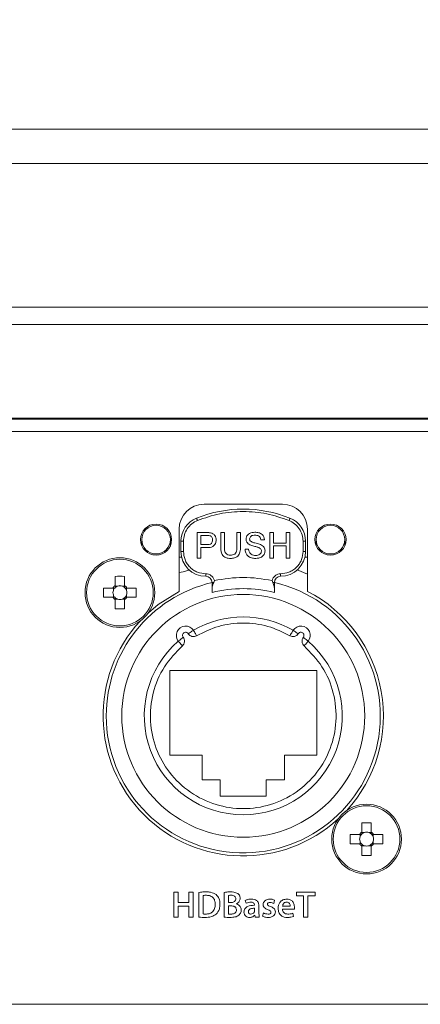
# Model space of a CAD drawing. Header units: millimetres. Extents: x 0 to 1118, y 0 to 864.
# Tile 86 of 256: x 135.51 to 143.55, y 431.62 to 451.39. Entities that reach past the tile are written whole.
import ezdxf

# ---------------------------------------------------------------- set-up
doc = ezdxf.new("R2010")
doc.units = ezdxf.units.MM
doc.styles.add('SLDTEXTSTYLE0', font='TXT', dxfattribs={"width": 0.605})
doc.dimstyles.new('SLDDIMSTYLE3', dxfattribs={"dimtxt": 3.175, "dimasz": 3.302, "dimexe": 0, "dimexo": 0.0625, "dimgap": 0.79375, "dimtad": 0, "dimtih": 1, "dimtoh": 1, "dimdec": 1, "dimlfac": 4, "dimrnd": 1e-09, "dimzin": 12, "dimdsep": 46, "dimtxsty": 'SLDTEXTSTYLE0', "dimsah": 1, "dimcen": 0.09, "dimadec": 0, "dimazin": 3, "dimtfac": 1, "dimtofl": 0, "dimtmove": 0, "dimatfit": 3, "dimfxl": 1, "dimfrac": 2, "dimtolj": 1, "dimtzin": 12, "dimarcsym": 0})

# ---------------------------------------------------------------- blocks, each defined once
blk = doc.blocks.new('_D_14')
at = {"color": 7, "linetype": 'Continuous', "lineweight": 0}
for p, q in [((90.203, 440.758), (90.203, 477.002)), ((294.996, 440.758), (294.996, 477.002)), ((90.203, 475.402), (187.143, 475.402)), ((294.996, 475.402), (198.057, 475.402))]:
    blk.add_line(p, q, dxfattribs=at)
for points in [[(90.203, 475.402), (93.505, 474.894), (93.505, 475.91)], [(294.996, 475.402), (291.694, 475.91), (291.694, 474.894)]]:
    blk.add_solid(points, dxfattribs=at)
at = {"color": 7, "linetype": 'Continuous', "lineweight": 0, "insert": (187.143, 477.058), "char_height": 3.175, "attachment_point": 1, "style": 'SLDTEXTSTYLE0'}
blk.add_mtext('819.2', dxfattribs=at)

msp = doc.modelspace()

# ---------------------------------------------------------------- linework, layer by layer
at = {"color": 9, "linetype": 'Continuous', "lineweight": 0}
for p, q in [((124.1222, 449.1958), (197.3722, 449.1958)), ((124.1222, 448.503), (197.3722, 448.503)), ((124.1222, 445.6185), (197.3722, 445.6185)), ((124.1222, 445.2721), (197.3722, 445.2721)), ((124.6222, 443.3711), (196.8722, 443.3711)), ((138.7472, 440.9201), (138.7972, 440.9201)), ((138.7972, 440.9201), (138.7972, 440.716)), ((141.1972, 440.716), (141.1972, 440.9201)), ((141.1972, 440.9201), (141.2472, 440.9201)), ((138.7972, 440.716), (138.7472, 440.716)), ((141.2472, 440.716), (141.1972, 440.716)), ((139.2472, 440.266), (139.2472, 440.216)), ((140.7472, 440.216), (140.7472, 440.266)), ((139.4046, 440.091), (139.3722, 440.091)), ((140.6222, 440.091), (140.5898, 440.091)), ((138.6048, 433.8716), (138.6048, 433.3716)), ((138.6931, 433.8716), (138.6048, 433.8716)), ((138.6931, 433.6657), (138.6931, 433.8716)), ((138.995, 433.8716), (138.9067, 433.8716)), ((138.9067, 433.8716), (138.9067, 433.6657)), ((138.995, 433.3716), (138.995, 433.8716)), ((139.1057, 433.8685), (139.1057, 433.3709)), ((139.6134, 433.8678), (139.6134, 433.3713)), ((139.7017, 433.6652), (139.7017, 433.807)), ((141.4372, 433.8716), (141.0629, 433.8716)), ((141.0629, 433.8716), (141.0629, 433.797)), ((141.4372, 433.797), (141.4372, 433.8716)), ((138.9067, 433.6657), (138.6931, 433.6657)), ((139.194, 433.4347), (139.194, 433.8053)), ((139.7483, 433.6652), (139.7017, 433.6652)), ((139.856, 433.6378), (139.8559, 433.6393)), ((140.0367, 433.7042), (140.054, 433.649)), ((140.2219, 433.6156), (140.2218, 433.6102)), ((140.6091, 433.6473), (140.6268, 433.7118)), ((141.0629, 433.797), (141.2051, 433.797)), ((141.2051, 433.797), (141.2051, 433.3716)), ((141.2935, 433.3716), (141.2935, 433.797)), ((141.2935, 433.797), (141.4372, 433.797)), ((138.6931, 433.3716), (138.6931, 433.5911)), ((138.6931, 433.5911), (138.9067, 433.5911)), ((138.9067, 433.5911), (138.9067, 433.3716)), ((139.7017, 433.5985), (139.7468, 433.5985)), ((139.7017, 433.4346), (139.7017, 433.5985)), ((140.224, 433.5505), (140.224, 433.5012)), ((140.2278, 433.4143), (140.2299, 433.4145)), ((140.2299, 433.4145), (140.2358, 433.3716)), ((140.3124, 433.4595), (140.3124, 433.5916)), ((140.4042, 433.4566), (140.3864, 433.391)), ((140.9382, 433.5903), (140.7853, 433.5903)), ((140.7853, 433.5293), (141.0223, 433.5294)), ((141.005, 433.3865), (140.9915, 433.4494)), ((138.6048, 433.3716), (138.6931, 433.3716)), ((138.9067, 433.3716), (138.995, 433.3716)), ((140.2358, 433.3716), (140.3175, 433.3716)), ((141.2051, 433.3716), (141.2935, 433.3716))]:
    msp.add_line(p, q, dxfattribs=at)
at = {"color": 7, "linetype": 'Continuous', "lineweight": 15}
for p, q in [((197.3722, 443.3905), (124.1222, 443.3905)), ((197.1222, 443.1211), (124.3722, 443.1211)), ((140.7847, 441.6636), (139.2097, 441.6636)), ((138.7097, 441.1636), (138.7097, 439.9141)), ((141.2847, 439.9141), (141.2847, 441.1636)), ((137.9597, 440.9521), (137.9597, 440.8297)), ((138.5347, 440.8297), (138.5347, 440.9521)), ((139.0717, 441.095), (139.2604, 441.095)), ((139.0717, 440.5814), (139.0717, 441.095)), ((139.2668, 441.0358), (139.1441, 441.0358)), ((139.1441, 441.0358), (139.1441, 440.8514)), ((139.5458, 441.095), (139.6183, 441.095)), ((139.5458, 440.7995), (139.5458, 441.095)), ((139.6183, 441.095), (139.6183, 440.8029)), ((139.8685, 441.095), (139.941, 441.095)), ((139.8685, 440.8029), (139.8685, 441.095)), ((139.941, 441.095), (139.941, 440.7995)), ((140.4217, 440.9502), (140.3493, 440.9502)), ((140.5336, 441.095), (140.6061, 441.095)), ((140.5336, 440.5814), (140.5336, 441.095)), ((140.6061, 441.095), (140.6061, 440.8843)), ((140.8563, 441.095), (140.9288, 441.095)), ((140.8563, 440.8843), (140.8563, 441.095)), ((140.9288, 441.095), (140.9288, 440.5814)), ((141.4597, 440.9521), (141.4597, 440.8297)), ((142.0347, 440.8297), (142.0347, 440.9521)), ((138.7472, 440.716), (138.7472, 440.9201)), ((139.1441, 440.8514), (139.268, 440.8514)), ((139.27, 440.7921), (139.1441, 440.7921)), ((139.1441, 440.7921), (139.1441, 440.5814)), ((140.0331, 440.7592), (140.1056, 440.7592)), ((140.6061, 440.8843), (140.8563, 440.8843)), ((140.8563, 440.825), (140.6061, 440.825)), ((140.6061, 440.825), (140.6061, 440.5814)), ((140.8563, 440.5814), (140.8563, 440.825)), ((141.2472, 440.9201), (141.2472, 440.716)), ((138.7605, 440.6011), (138.7097, 440.6011)), ((139.1441, 440.5814), (139.0717, 440.5814)), ((140.6061, 440.5814), (140.5336, 440.5814)), ((140.9288, 440.5814), (140.8563, 440.5814)), ((141.2847, 440.6011), (141.2338, 440.6011)), ((141.0817, 440.3444), (141.2847, 440.2611)), ((137.4297, 440.2152), (137.4297, 440.0298)), ((137.6147, 440.0298), (137.6147, 440.2152)), ((137.381, 439.9811), (137.1956, 439.9811)), ((137.3903, 439.9811), (137.3903, 439.9326)), ((137.4782, 440.0205), (137.4297, 440.0205)), ((137.6147, 440.0205), (137.5661, 440.0205)), ((137.654, 439.9326), (137.654, 439.9811)), ((137.8487, 439.9811), (137.6634, 439.9811)), ((139.3722, 439.9771), (139.3722, 440.091)), ((139.4172, 440.1325), (139.4046, 440.091)), ((140.5898, 440.091), (140.5772, 440.1325)), ((140.6222, 440.091), (140.6222, 439.9771)), ((137.1956, 439.7961), (137.381, 439.7961)), ((137.3903, 439.8447), (137.3903, 439.7961)), ((137.4297, 439.7568), (137.4782, 439.7568)), ((137.4297, 439.7475), (137.4297, 439.5621)), ((137.5661, 439.7568), (137.6147, 439.7568)), ((137.6147, 439.5621), (137.6147, 439.7475)), ((137.654, 439.7961), (137.654, 439.8447)), ((137.6634, 439.7961), (137.8487, 439.7961)), ((141.4722, 438.3261), (138.5222, 438.3261)), ((138.5222, 438.3261), (138.5222, 436.6261)), ((141.4722, 436.6261), (141.4722, 438.3261)), ((138.5222, 436.6261), (139.1722, 436.6261)), ((139.1722, 436.6261), (139.1722, 436.1261)), ((140.8222, 436.6261), (141.4722, 436.6261)), ((140.8222, 436.1261), (140.8222, 436.6261)), ((139.1722, 436.1261), (139.5347, 436.1261)), ((139.5347, 436.1261), (139.5347, 435.8011)), ((140.4597, 435.8011), (140.4597, 436.1261)), ((140.4597, 436.1261), (140.8222, 436.1261)), ((139.5347, 435.8011), (140.4597, 435.8011)), ((142.3797, 435.2652), (142.3797, 435.0798)), ((142.5647, 435.0798), (142.5647, 435.2652)), ((142.331, 435.0311), (142.1456, 435.0311)), ((142.3403, 435.0311), (142.3403, 434.9826)), ((142.4282, 435.0705), (142.3797, 435.0705)), ((142.5647, 435.0705), (142.5161, 435.0705)), ((142.604, 434.9826), (142.604, 435.0311)), ((142.7988, 435.0311), (142.6134, 435.0311)), ((142.1456, 434.8461), (142.331, 434.8461)), ((142.3403, 434.8947), (142.3403, 434.8461)), ((142.3797, 434.8068), (142.4282, 434.8068)), ((142.3797, 434.7975), (142.3797, 434.6121)), ((142.5161, 434.8068), (142.5647, 434.8068)), ((142.5647, 434.6121), (142.5647, 434.7975)), ((142.604, 434.8461), (142.604, 434.8947)), ((142.6134, 434.8461), (142.7988, 434.8461)), ((124.3722, 431.6211), (197.1222, 431.6211))]:
    msp.add_line(p, q, dxfattribs=at)
at = {"color": 9, "linetype": 'Continuous', "lineweight": 0, "flags": 128}
for points in [[(139.0784, 441.3372), (139.0748, 441.3463), (139.0712, 441.355), (139.068, 441.363), (139.0652, 441.37), (139.0628, 441.3758), (139.0611, 441.38), (139.06, 441.3827), (139.0597, 441.3836)], [(140.9159, 441.3372), (140.9196, 441.3463), (140.9231, 441.355), (140.9263, 441.363), (140.9292, 441.37), (140.9315, 441.3758), (140.9332, 441.38), (140.9343, 441.3827), (140.9347, 441.3836)], [(138.8927, 439.0636), (138.9132, 439.0769), (138.9328, 439.0896), (138.951, 439.1013), (138.9669, 439.1116), (138.9799, 439.1201), (138.9896, 439.1263), (138.9956, 439.1302), (138.9976, 439.1315)], [(140.9338, 439.0235), (140.9461, 439.0446), (140.9579, 439.0648), (140.9688, 439.0835), (140.9783, 439.0999), (140.9861, 439.1133), (140.9919, 439.1233), (140.9955, 439.1294), (140.9967, 439.1315)], [(141.2032, 438.9909), (141.2223, 438.9758), (141.2407, 438.9613), (141.2577, 438.9479), (141.2725, 438.9362), (141.2847, 438.9265), (141.2938, 438.9194), (141.2994, 438.915), (141.3013, 438.9135)], [(138.7751, 438.8191), (138.7591, 438.8375), (138.7437, 438.8552), (138.7295, 438.8715), (138.7171, 438.8858), (138.7069, 438.8976), (138.6993, 438.9063), (138.6946, 438.9117), (138.6931, 438.9135)]]:
    msp.add_lwpolyline(points, dxfattribs=at)
at = {"color": 7, "linetype": 'Continuous', "lineweight": 15, "flags": 128}
for points in [[(138.7097, 440.2909), (138.7902, 440.3078), (138.9227, 440.3481)], [(138.7097, 439.9141), (138.2878, 439.6471), (138.093, 439.4835)], [(138.6931, 438.9135), (138.6949, 438.915), (138.7005, 438.9194), (138.7096, 438.9265), (138.7218, 438.9362), (138.7367, 438.9479), (138.7536, 438.9613), (138.772, 438.9758), (138.7912, 438.9909)], [(138.9976, 439.1315), (138.9988, 439.1294), (139.0024, 439.1233), (139.0082, 439.1133), (139.016, 439.0999), (139.0256, 439.0835), (139.0364, 439.0648), (139.0482, 439.0446), (139.0605, 439.0235)], [(140.9967, 439.1315), (140.9987, 439.1302), (141.0047, 439.1263), (141.0144, 439.1201), (141.0274, 439.1116), (141.0433, 439.1013), (141.0615, 439.0896), (141.0812, 439.0769), (141.1017, 439.0636)], [(141.3013, 438.9135), (141.2997, 438.9117), (141.295, 438.9063), (141.2875, 438.8976), (141.2773, 438.8858), (141.2648, 438.8715), (141.2506, 438.8552), (141.2353, 438.8375), (141.2193, 438.8191)]]:
    msp.add_lwpolyline(points, dxfattribs=at)
at = {"color": 7, "linetype": 'Continuous', "lineweight": 15}
for centre, radius in [((138.2472, 440.9521), 0.3125), ((138.2472, 440.9521), 0.2875), ((141.7472, 440.9521), 0.3125), ((141.7472, 440.9521), 0.2875), ((137.5222, 439.8886), 0.7), ((139.9972, 437.4136), 2.4375), ((142.4722, 434.9386), 0.7)]:
    msp.add_circle(centre, radius, dxfattribs=at)
at = {"color": 9, "linetype": 'Continuous', "lineweight": 0}
for centre in [(137.5222, 439.8886), (142.4722, 434.9386)]:
    msp.add_circle(centre, 0.6686, dxfattribs=at)
at = {"color": 7, "linetype": 'Continuous', "lineweight": 15}
for centre, radius, start, end in [((139.2097, 441.1636), 0.5, 90, 180), ((139.9972, 439.066), 2.5, 67.97569, 112.02431), ((140.7847, 441.1636), 0.5, 0, 90), ((139.2472, 440.9201), 0.5, 112.02431, 180), ((140.7472, 440.9201), 0.5, 0, 67.97569), ((139.2472, 440.716), 0.5, 180, 270), ((140.7472, 440.716), 0.5, 270, 0), ((137.5222, 437.4705), 2.7462, 88.06979, 91.93021), ((139.2472, 440.091), 0.125, 0, 90), ((140.7472, 440.091), 0.125, 90, 180), ((139.9385, 439.8886), 2.7445, 178.06854, 181.93146), ((139.9972, 437.4136), 2.75, 103.1366, 180), ((139.9972, 437.4136), 2.75, 180, 76.8634), ((137.5222, 439.8886), 0.1688, 123.23063, 146.76937), ((137.5222, 439.8886), 0.139, 138.28179, 161.56975), ((137.5222, 439.8886), 0.139, 131.71821, 138.28179), ((137.5222, 439.8886), 0.139, 108.43025, 131.71821), ((137.5222, 439.8886), 0.139, 71.56975, 108.43025), ((137.5222, 439.8886), 0.139, 48.28179, 71.56975), ((137.5222, 439.8886), 0.1688, 33.23063, 56.76937), ((137.5222, 439.8886), 0.139, 41.71821, 48.28179), ((137.5222, 439.8886), 0.139, 18.43025, 41.71821), ((135.1102, 439.8886), 2.7401, 358.06547, 1.93453), ((139.9972, 437.4136), 2.555, 75.84061, 104.15939), ((137.5222, 439.8886), 0.1688, 213.23063, 236.76937), ((137.5222, 439.8886), 0.139, 161.56975, 198.43025), ((137.5222, 439.8886), 0.139, 198.43025, 221.71821), ((137.5222, 439.8886), 0.139, 221.71821, 228.28179), ((137.5222, 439.8886), 0.139, 228.28179, 251.56975), ((137.5222, 439.8886), 0.139, 251.56975, 288.43025), ((137.5222, 439.8886), 0.139, 288.43025, 311.71821), ((137.5222, 439.8886), 0.1688, 303.23063, 326.76937), ((137.5222, 439.8886), 0.139, 311.71821, 318.28179), ((137.5222, 439.8886), 0.139, 318.28179, 341.56975), ((137.5222, 439.8886), 0.139, 341.56975, 18.43025), ((139.9972, 437.4136), 2.8125, 317.38802, 62.7562), ((137.5222, 442.3038), 2.7433, 268.06774, 271.93226), ((139.9972, 437.4136), 1.9875, 59.80727, 120.19273), ((139.9972, 437.4136), 2.8125, 137.38802, 312.61198), ((138.8402, 439.0297), 0.1875, 32.89637, 218.30363), ((141.1541, 439.0297), 0.1875, 321.69637, 147.10363), ((139.9972, 437.4136), 1.9875, 131.00727, 48.99273), ((142.4722, 432.524), 2.7428, 88.06736, 91.93264), ((144.8842, 434.9386), 2.7402, 178.06548, 181.93452), ((142.4722, 434.9386), 0.1688, 123.23063, 146.76937), ((142.4722, 434.9386), 0.139, 138.28179, 161.56975), ((142.4722, 434.9386), 0.139, 131.71821, 138.28179), ((142.4722, 434.9386), 0.139, 108.43025, 131.71821), ((142.4722, 434.9386), 0.139, 71.56975, 108.43025), ((142.4722, 434.9386), 0.139, 48.28179, 71.56975), ((142.4722, 434.9386), 0.1688, 33.23063, 56.76937), ((142.4722, 434.9386), 0.139, 41.71821, 48.28179), ((142.4722, 434.9386), 0.139, 18.43025, 41.71821), ((140.0558, 434.9386), 2.7445, 358.06856, 1.93144), ((142.4722, 434.9386), 0.1688, 213.23063, 236.76937), ((142.4722, 434.9386), 0.139, 161.56975, 198.43025), ((142.4722, 434.9386), 0.139, 198.43025, 221.71821), ((142.4722, 434.9386), 0.139, 221.71821, 228.28179), ((142.4722, 434.9386), 0.139, 228.28179, 251.56975), ((142.4722, 434.9386), 0.139, 251.56975, 288.43025), ((142.4722, 434.9386), 0.139, 288.43025, 311.71821), ((142.4722, 434.9386), 0.1688, 303.23063, 326.76937), ((142.4722, 434.9386), 0.139, 311.71821, 318.28179), ((142.4722, 434.9386), 0.139, 318.28179, 341.56975), ((142.4722, 434.9386), 0.139, 341.56975, 18.43025), ((142.4722, 437.3533), 2.7428, 268.06736, 271.93264)]:
    msp.add_arc(centre, radius, start, end, dxfattribs=at)
at = {"color": 9, "linetype": 'Continuous', "lineweight": 0}
for centre, start, end in [((138.8402, 439.0297), 32.89637, 218.30363), ((141.1541, 439.0297), 321.69637, 147.10363)]:
    msp.add_arc(centre, 0.0625, start, end, dxfattribs=at)
at = {"color": 7, "linetype": 'Continuous', "lineweight": 15}
for centre, major_axis, start_param, end_param in [((137.5222, 439.9059), (0, 0.1229), 5.9137723, 6.6525983), ((137.5049, 439.8886), (0.1229, 0), 2.7721797, 3.5110056), ((137.5222, 439.8714), (0, 0.1229), 2.7721797, 3.5110056), ((137.5394, 439.8886), (0.1229, 0), 5.9137723, 6.6525983), ((142.4722, 434.9559), (0, 0.1229), 5.9137723, 6.6525983), ((142.4549, 434.9386), (0.1229, 0), 2.7721797, 3.5110056), ((142.4722, 434.9214), (0, 0.1229), 2.7721797, 3.5110056), ((142.4894, 434.9386), (0.1229, 0), 5.9137723, 6.6525983)]:
    msp.add_ellipse(centre, major_axis=major_axis, ratio=0.9901159, start_param=start_param, end_param=end_param, dxfattribs=at)
at = {"color": 9, "linetype": 'Continuous', "lineweight": 0}
for points, knots in [([(139.0784, 441.3372), (139.0394, 441.3175), (138.9597, 441.2772), (138.8689, 441.175), (138.8083, 441.0526), (138.8008, 440.9636), (138.7972, 440.9201)], [0, 0, 0, 0, 0.244415, 0.5000012, 0.7555771, 1, 1, 1, 1]), ([(140.9159, 441.3372), (140.7685, 441.3876), (140.471, 441.4895), (139.9972, 441.5294), (139.5234, 441.4895), (139.2258, 441.3876), (139.0784, 441.3372)], [0, 0, 0, 0, 0.24767787, 0.5, 0.75232213, 1, 1, 1, 1]), ([(141.1972, 440.9201), (141.1935, 440.9636), (141.186, 441.0526), (141.1254, 441.175), (141.0346, 441.2772), (140.9549, 441.3175), (140.9159, 441.3372)], [0, 0, 0, 0, 0.2444229, 0.4999988, 0.755585, 1, 1, 1, 1]), ([(138.7972, 440.716), (138.8032, 440.6594), (138.8125, 440.5721), (138.8686, 440.4672), (138.9267, 440.3956), (138.9983, 440.3374), (139.1032, 440.2814), (139.1906, 440.272), (139.2472, 440.266)], [0, 0, 0, 0, 0.2394419, 0.3696255, 0.4999996, 0.6301838, 0.7605592, 1, 1, 1, 1]), ([(140.7472, 440.266), (140.8038, 440.272), (140.8911, 440.2814), (140.996, 440.3374), (141.0676, 440.3955), (141.1257, 440.4671), (141.1818, 440.572), (141.1911, 440.6594), (141.1972, 440.716)], [0, 0, 0, 0, 0.23944069, 0.3696265, 0.50000056, 0.63018273, 0.7605582, 1, 1, 1, 1]), ([(139.4172, 440.1325), (139.411, 440.1504), (139.3982, 440.1873), (139.3572, 440.231), (139.3049, 440.2606), (139.2661, 440.2642), (139.2472, 440.266)], [0, 0, 0, 0, 0.2429443, 0.4999919, 0.7570557, 1, 1, 1, 1]), ([(140.5772, 440.1325), (140.5834, 440.1504), (140.5961, 440.1873), (140.6372, 440.231), (140.6894, 440.2606), (140.7283, 440.2642), (140.7472, 440.266)], [0, 0, 0, 0, 0.2429443, 0.4999919, 0.7570557, 1, 1, 1, 1]), ([(139.0605, 439.0235), (139.2055, 439.0939), (139.5008, 439.2374), (139.9972, 439.2959), (140.4936, 439.2374), (140.7888, 439.0939), (140.9338, 439.0235)], [0, 0, 0, 0, 0.2456113, 0.5, 0.7543887, 1, 1, 1, 1]), ([(138.7751, 438.8191), (138.786, 438.8309), (138.8078, 438.8543), (138.8203, 438.9022), (138.8164, 438.9509), (138.7993, 438.9779), (138.7912, 438.9909)], [0, 0, 0, 0, 0.2506807, 0.5001812, 0.7593729, 1, 1, 1, 1]), ([(138.8927, 439.0636), (138.9028, 439.0511), (138.9229, 439.0262), (138.9685, 439.0071), (139.0173, 439.0042), (139.0465, 439.0172), (139.0605, 439.0235)], [0, 0, 0, 0, 0.25066593, 0.5001924, 0.75938156, 1, 1, 1, 1]), ([(140.9338, 439.0235), (140.9485, 439.0169), (140.9777, 439.0038), (141.027, 439.0074), (141.0719, 439.0269), (141.092, 439.0517), (141.1017, 439.0636)], [0, 0, 0, 0, 0.2506749, 0.5001832, 0.7593685, 1, 1, 1, 1]), ([(141.2032, 438.9909), (141.1946, 438.9774), (141.1775, 438.9503), (141.1741, 438.9009), (141.1871, 438.8538), (141.2088, 438.8304), (141.2193, 438.8191)], [0, 0, 0, 0, 0.250685, 0.5001938, 0.7593918, 1, 1, 1, 1]), ([(141.2193, 438.8191), (141.3475, 438.6866), (141.6103, 438.415), (141.8303, 437.8778), (141.8857, 437.3061), (141.7672, 436.7516), (141.4929, 436.2562), (141.0759, 435.8585), (140.5574, 435.6073), (139.9972, 435.5237), (139.437, 435.6073), (138.9184, 435.8585), (138.5014, 436.2562), (138.2271, 436.7516), (138.1086, 437.3061), (138.1641, 437.8778), (138.3841, 438.415), (138.6468, 438.6866), (138.7751, 438.8191)], [0, 0, 0, 0, 0.0610409, 0.1250001, 0.188959, 0.25, 0.3110409, 0.3749996, 0.4389588, 0.5, 0.5610412, 0.6250004, 0.6889591, 0.75, 0.811041, 0.8749999, 0.9389591, 1, 1, 1, 1]), ([(139.2486, 433.8783), (139.2218, 433.878), (139.1739, 433.8775), (139.1265, 433.8712), (139.1057, 433.8685)], [0, 0, 0, 0, 0.5600491, 1, 1, 1, 1]), ([(139.194, 433.8053), (139.2056, 433.8071), (139.2264, 433.8103), (139.2475, 433.8105), (139.2567, 433.8106)], [0, 0, 0, 0, 0.5598049, 1, 1, 1, 1]), ([(139.4533, 433.8233), (139.4175, 433.8425), (139.3532, 433.8769), (139.2806, 433.8779), (139.2486, 433.8783)], [0, 0, 0, 0, 0.5578859, 1, 1, 1, 1]), ([(139.2567, 433.8106), (139.2838, 433.8087), (139.3378, 433.805), (139.4023, 433.7589), (139.4317, 433.6943), (139.4339, 433.652), (139.435, 433.6308)], [0, 0, 0, 0, 0.2805272, 0.5589477, 0.7790645, 1, 1, 1, 1]), ([(139.5302, 433.6338), (139.5275, 433.6743), (139.5227, 433.7466), (139.4745, 433.7999), (139.4533, 433.8233)], [0, 0, 0, 0, 0.56035509, 1, 1, 1, 1]), ([(139.744, 433.8782), (139.7194, 433.8778), (139.6757, 433.8771), (139.6324, 433.8707), (139.6134, 433.8678)], [0, 0, 0, 0, 0.5600506, 1, 1, 1, 1]), ([(139.7017, 433.807), (139.7113, 433.8083), (139.7285, 433.8107), (139.7459, 433.8108), (139.7535, 433.8108)], [0, 0, 0, 0, 0.559718, 1, 1, 1, 1]), ([(139.8851, 433.8464), (139.8601, 433.8579), (139.8151, 433.8787), (139.7658, 433.8784), (139.744, 433.8782)], [0, 0, 0, 0, 0.5577409, 1, 1, 1, 1]), ([(139.7535, 433.8108), (139.7659, 433.8102), (139.7906, 433.8091), (139.8238, 433.796), (139.8442, 433.7694), (139.8458, 433.7498), (139.8467, 433.7399)], [0, 0, 0, 0, 0.2811766, 0.5608767, 0.7798543, 1, 1, 1, 1]), ([(139.935, 433.7506), (139.9325, 433.7723), (139.928, 433.8111), (139.8982, 433.8356), (139.8851, 433.8464)], [0, 0, 0, 0, 0.5595335, 1, 1, 1, 1]), ([(139.435, 433.6308), (139.4332, 433.6014), (139.4297, 433.5429), (139.3832, 433.4707), (139.3138, 433.4362), (139.2679, 433.4337), (139.2448, 433.4325)], [0, 0, 0, 0, 0.2808338, 0.5591859, 0.7791724, 1, 1, 1, 1]), ([(139.4533, 433.4283), (139.479, 433.4625), (139.5251, 433.524), (139.5286, 433.6001), (139.5302, 433.6338)], [0, 0, 0, 0, 0.5579667, 1, 1, 1, 1]), ([(139.8467, 433.7399), (139.8459, 433.7312), (139.8443, 433.7139), (139.8295, 433.6916), (139.7986, 433.6692), (139.769, 433.6668), (139.7483, 433.6652)], [0, 0, 0, 0, 0.1870093, 0.3737992, 0.5608008, 1, 1, 1, 1]), ([(139.8559, 433.6393), (139.8682, 433.6452), (139.8926, 433.6571), (139.9262, 433.6943), (139.9317, 433.7293), (139.935, 433.7506)], [0, 0, 0, 0, 0.281264, 0.5620501, 1, 1, 1, 1]), ([(139.9556, 433.5136), (139.954, 433.5297), (139.951, 433.5618), (139.9183, 433.612), (139.8796, 433.628), (139.856, 433.6378)], [0, 0, 0, 0, 0.2811208, 0.5612886, 1, 1, 1, 1]), ([(140.2218, 433.6102), (140.1737, 433.6077), (140.1135, 433.6045), (140.0524, 433.5675), (140.0282, 433.541), (140.0139, 433.5078), (140.0122, 433.4842), (140.0113, 433.4723)], [0, 0, 0, 0, 0.4985797, 0.6240488, 0.7493302, 0.8745482, 1, 1, 1, 1]), ([(140.1648, 433.7342), (140.1398, 433.733), (140.0951, 433.7308), (140.0546, 433.7124), (140.0367, 433.7042)], [0, 0, 0, 0, 0.5602052, 1, 1, 1, 1]), ([(140.054, 433.649), (140.071, 433.6568), (140.1014, 433.6707), (140.1347, 433.6725), (140.1494, 433.6734)], [0, 0, 0, 0, 0.5595018, 1, 1, 1, 1]), ([(140.1494, 433.6734), (140.1592, 433.6727), (140.1786, 433.6715), (140.2052, 433.6609), (140.2194, 433.6386), (140.2211, 433.6232), (140.2219, 433.6156)], [0, 0, 0, 0, 0.2813542, 0.56013243, 0.78047562, 1, 1, 1, 1]), ([(140.3124, 433.5916), (140.3107, 433.6135), (140.3075, 433.6572), (140.2702, 433.7104), (140.2162, 433.731), (140.182, 433.7332), (140.1648, 433.7342)], [0, 0, 0, 0, 0.2800234, 0.5585446, 0.7787897, 1, 1, 1, 1]), ([(140.5316, 433.7336), (140.5132, 433.7322), (140.4764, 433.7295), (140.4308, 433.7033), (140.4011, 433.6646), (140.3978, 433.6356), (140.3961, 433.6211)], [0, 0, 0, 0, 0.28073856, 0.56012871, 0.78003226, 1, 1, 1, 1]), ([(140.3961, 433.6211), (140.3983, 433.607), (140.4027, 433.5786), (140.4407, 433.5417), (140.4745, 433.5285), (140.4951, 433.5204)], [0, 0, 0, 0, 0.2784996, 0.5586626, 1, 1, 1, 1]), ([(140.4834, 433.631), (140.4839, 433.6353), (140.4847, 433.6439), (140.4924, 433.6548), (140.5082, 433.6654), (140.5228, 433.6664), (140.5331, 433.6671)], [0, 0, 0, 0, 0.1869418, 0.3737566, 0.5608985, 1, 1, 1, 1]), ([(140.5454, 433.5828), (140.5323, 433.5874), (140.5125, 433.5945), (140.4915, 433.608), (140.4841, 433.6204), (140.4837, 433.6275), (140.4834, 433.631)], [0, 0, 0, 0, 0.50066383, 0.74991477, 0.87500028, 1, 1, 1, 1]), ([(140.6268, 433.7118), (140.6097, 433.7189), (140.5791, 433.7315), (140.5461, 433.733), (140.5316, 433.7336)], [0, 0, 0, 0, 0.5594419, 1, 1, 1, 1]), ([(140.5331, 433.6671), (140.5479, 433.6659), (140.5745, 433.6637), (140.5985, 433.6523), (140.6091, 433.6473)], [0, 0, 0, 0, 0.55958744, 1, 1, 1, 1]), ([(140.8711, 433.7342), (140.8443, 433.7313), (140.7909, 433.7253), (140.7335, 433.673), (140.7028, 433.6111), (140.6996, 433.5694), (140.698, 433.5485)], [0, 0, 0, 0, 0.2800225, 0.5586635, 0.7792591, 1, 1, 1, 1]), ([(140.7853, 433.5903), (140.7877, 433.6019), (140.7926, 433.6252), (140.811, 433.6541), (140.838, 433.6704), (140.8567, 433.6724), (140.8661, 433.6734)], [0, 0, 0, 0, 0.2801354, 0.5602424, 0.7796312, 1, 1, 1, 1]), ([(140.8661, 433.6734), (140.8778, 433.6722), (140.9013, 433.6698), (140.9256, 433.6456), (140.9368, 433.6177), (140.9377, 433.5994), (140.9382, 433.5903)], [0, 0, 0, 0, 0.2806183, 0.5578128, 0.7790652, 1, 1, 1, 1]), ([(141.0253, 433.5661), (141.0229, 433.59), (141.0183, 433.6377), (140.9832, 433.698), (140.9275, 433.7291), (140.8899, 433.7325), (140.8711, 433.7342)], [0, 0, 0, 0, 0.2800323, 0.559713, 0.7792855, 1, 1, 1, 1]), ([(139.2448, 433.4325), (139.2353, 433.4323), (139.2183, 433.4321), (139.2014, 433.4339), (139.194, 433.4347)], [0, 0, 0, 0, 0.5601581, 1, 1, 1, 1]), ([(139.2262, 433.3647), (139.2718, 433.3661), (139.3532, 433.3686), (139.4228, 433.4101), (139.4533, 433.4283)], [0, 0, 0, 0, 0.5610961, 1, 1, 1, 1]), ([(139.75, 433.4325), (139.7409, 433.4325), (139.7248, 433.4325), (139.7088, 433.434), (139.7017, 433.4346)], [0, 0, 0, 0, 0.56009505, 1, 1, 1, 1]), ([(139.7468, 433.5985), (139.7736, 433.5963), (139.8072, 433.5936), (139.8399, 433.571), (139.8564, 433.5498), (139.8588, 433.5298), (139.8604, 433.5165)], [0, 0, 0, 0, 0.4988428, 0.6245367, 0.7501593, 1, 1, 1, 1]), ([(139.8604, 433.5165), (139.8595, 433.5067), (139.8577, 433.4872), (139.8427, 433.4609), (139.8063, 433.4371), (139.7732, 433.4344), (139.75, 433.4325)], [0, 0, 0, 0, 0.187291, 0.3737955, 0.5607615, 1, 1, 1, 1]), ([(139.9081, 433.4106), (139.9234, 433.427), (139.9508, 433.4564), (139.9541, 433.4961), (139.9556, 433.5136)], [0, 0, 0, 0, 0.5588234, 1, 1, 1, 1]), ([(140.0113, 433.4723), (140.0135, 433.4563), (140.0177, 433.4242), (140.047, 433.3877), (140.0845, 433.3686), (140.1097, 433.3665), (140.1224, 433.3654)], [0, 0, 0, 0, 0.2794885, 0.5590847, 0.7792349, 1, 1, 1, 1]), ([(140.0997, 433.4834), (140.1004, 433.49), (140.1018, 433.5032), (140.1115, 433.521), (140.127, 433.5339), (140.1641, 433.5487), (140.1974, 433.5497), (140.224, 433.5505)], [0, 0, 0, 0, 0.12519843, 0.25005208, 0.37503883, 0.50047297, 1, 1, 1, 1]), ([(140.1509, 433.4318), (140.1432, 433.4325), (140.1278, 433.4338), (140.1095, 433.447), (140.1009, 433.4653), (140.1001, 433.4773), (140.0997, 433.4834)], [0, 0, 0, 0, 0.2800588, 0.5588912, 0.7789412, 1, 1, 1, 1]), ([(140.1224, 433.3654), (140.1453, 433.3679), (140.1863, 433.3725), (140.2151, 433.4016), (140.2278, 433.4143)], [0, 0, 0, 0, 0.5595653, 1, 1, 1, 1]), ([(140.2211, 433.4812), (140.2176, 433.4734), (140.2104, 433.4578), (140.1865, 433.437), (140.1644, 433.4338), (140.1509, 433.4318)], [0, 0, 0, 0, 0.2805133, 0.5614479, 1, 1, 1, 1]), ([(140.224, 433.5012), (140.2239, 433.4974), (140.2236, 433.4906), (140.2219, 433.4841), (140.2211, 433.4812)], [0, 0, 0, 0, 0.5595714, 1, 1, 1, 1]), ([(140.3175, 433.3716), (140.3158, 433.3879), (140.3126, 433.4172), (140.3124, 433.4465), (140.3124, 433.4595)], [0, 0, 0, 0, 0.5599306, 1, 1, 1, 1]), ([(140.4966, 433.4318), (140.4786, 433.4336), (140.4463, 433.4367), (140.4171, 433.4505), (140.4042, 433.4566)], [0, 0, 0, 0, 0.5597069, 1, 1, 1, 1]), ([(140.4951, 433.5204), (140.5098, 433.5154), (140.5303, 433.5086), (140.5515, 433.4887), (140.5528, 433.4763), (140.5535, 433.4701)], [0, 0, 0, 0, 0.5612851, 0.7807986, 1, 1, 1, 1]), ([(140.4959, 433.3654), (140.5152, 433.3665), (140.5537, 433.3687), (140.6035, 433.3919), (140.6365, 433.4315), (140.64, 433.462), (140.6417, 433.4772)], [0, 0, 0, 0, 0.2810871, 0.560594, 0.7802538, 1, 1, 1, 1]), ([(140.5535, 433.4701), (140.5533, 433.4669), (140.553, 433.4604), (140.5489, 433.4514), (140.5425, 433.444), (140.5263, 433.4333), (140.5098, 433.4325), (140.4966, 433.4318)], [0, 0, 0, 0, 0.1253711, 0.2508819, 0.3761841, 0.5017372, 1, 1, 1, 1]), ([(140.6417, 433.4772), (140.64, 433.4916), (140.6367, 433.5206), (140.6008, 433.5607), (140.5665, 433.5744), (140.5454, 433.5828)], [0, 0, 0, 0, 0.2797092, 0.5591697, 1, 1, 1, 1]), ([(140.698, 433.5485), (140.7002, 433.521), (140.7047, 433.4662), (140.7515, 433.4012), (140.8159, 433.3692), (140.8589, 433.3662), (140.8804, 433.3647)], [0, 0, 0, 0, 0.2803706, 0.5590728, 0.7791969, 1, 1, 1, 1]), ([(140.8925, 433.4325), (140.8774, 433.4337), (140.8471, 433.4361), (140.8095, 433.459), (140.7894, 433.4937), (140.7867, 433.5174), (140.7853, 433.5293)], [0, 0, 0, 0, 0.2801851, 0.5596219, 0.7793238, 1, 1, 1, 1]), ([(140.9915, 433.4494), (140.9734, 433.4437), (140.9412, 433.4335), (140.9074, 433.4328), (140.8925, 433.4325)], [0, 0, 0, 0, 0.5597181, 1, 1, 1, 1]), ([(141.0223, 433.5294), (141.0232, 433.5362), (141.0249, 433.5484), (141.0252, 433.5607), (141.0253, 433.5661)], [0, 0, 0, 0, 0.5598359, 1, 1, 1, 1]), ([(139.1057, 433.3709), (139.1281, 433.3689), (139.1682, 433.3651), (139.2084, 433.3648), (139.2262, 433.3647)], [0, 0, 0, 0, 0.5598802, 1, 1, 1, 1]), ([(139.6134, 433.3713), (139.6338, 433.3692), (139.6704, 433.3655), (139.7071, 433.3649), (139.7233, 433.3647)], [0, 0, 0, 0, 0.5598984, 1, 1, 1, 1]), ([(139.7233, 433.3647), (139.7453, 433.3652), (139.7816, 433.366), (139.8314, 433.374), (139.8729, 433.386), (139.8964, 433.4024), (139.9081, 433.4106)], [0, 0, 0, 0, 0.3402755, 0.5603918, 0.7804, 1, 1, 1, 1]), ([(140.3864, 433.391), (140.406, 433.3826), (140.4411, 433.3675), (140.4791, 433.366), (140.4959, 433.3654)], [0, 0, 0, 0, 0.5593113, 1, 1, 1, 1]), ([(140.8804, 433.3647), (140.9043, 433.3657), (140.9468, 433.3674), (140.9872, 433.3806), (141.005, 433.3865)], [0, 0, 0, 0, 0.5602261, 1, 1, 1, 1])]:
    msp.add_open_spline(points, degree=3, knots=knots, dxfattribs=at)
at = {"color": 7, "linetype": 'Continuous', "lineweight": 15}
for points, knots in [([(139.2604, 441.095), (139.2747, 441.095), (139.3001, 441.0949), (139.3254, 441.0916), (139.3365, 441.0902)], [0, 0, 0, 0, 0.560152, 1, 1, 1, 1]), ([(139.3259, 441.0313), (139.315, 441.0329), (139.2953, 441.0359), (139.2755, 441.0358), (139.2668, 441.0358)], [0, 0, 0, 0, 0.55963054, 1, 1, 1, 1]), ([(139.268, 440.8514), (139.2837, 440.8519), (139.3151, 440.853), (139.3573, 440.8716), (139.3787, 440.9082), (139.3803, 440.9329), (139.3812, 440.9453)], [0, 0, 0, 0, 0.2813986, 0.5597609, 0.7793577, 1, 1, 1, 1]), ([(139.4536, 440.9474), (139.4509, 440.9217), (139.4455, 440.8705), (139.3799, 440.7963), (139.3117, 440.7937), (139.27, 440.7921)], [0, 0, 0, 0, 0.28075613, 0.55970838, 1, 1, 1, 1]), ([(139.3812, 440.9453), (139.3805, 440.9556), (139.3792, 440.9761), (139.3666, 441.0023), (139.3485, 441.0221), (139.3334, 441.0282), (139.3259, 441.0313)], [0, 0, 0, 0, 0.28026055, 0.56009502, 0.78013947, 1, 1, 1, 1]), ([(139.3365, 441.0902), (139.3551, 441.0857), (139.3923, 441.0766), (139.4305, 441.0371), (139.4504, 440.9921), (139.4526, 440.9623), (139.4536, 440.9474)], [0, 0, 0, 0, 0.280019, 0.5589195, 0.7794032, 1, 1, 1, 1]), ([(140.0529, 440.961), (140.0546, 440.9768), (140.0581, 441.0085), (140.0837, 441.05), (140.1393, 441.0928), (140.1933, 441.098), (140.2312, 441.1016)], [0, 0, 0, 0, 0.1870228, 0.3741239, 0.5611333, 1, 1, 1, 1]), ([(140.1287, 440.8499), (140.1172, 440.8565), (140.0942, 440.8696), (140.0611, 440.9057), (140.056, 440.94), (140.0529, 440.961)], [0, 0, 0, 0, 0.2814218, 0.5622471, 1, 1, 1, 1]), ([(140.2341, 441.0424), (140.2201, 441.0419), (140.1922, 441.0409), (140.1552, 441.0265), (140.1299, 440.9987), (140.1269, 440.9767), (140.1253, 440.9657)], [0, 0, 0, 0, 0.2812723, 0.5607969, 0.7806707, 1, 1, 1, 1]), ([(140.1253, 440.9657), (140.1262, 440.9561), (140.1278, 440.939), (140.1389, 440.926), (140.1438, 440.9203)], [0, 0, 0, 0, 0.5596106, 1, 1, 1, 1]), ([(140.2312, 441.1016), (140.2567, 441.1), (140.3075, 441.0968), (140.3732, 441.0645), (140.4134, 441.01), (140.4189, 440.9701), (140.4217, 440.9502)], [0, 0, 0, 0, 0.2807954, 0.5601444, 0.7798761, 1, 1, 1, 1]), ([(140.3493, 440.9502), (140.3465, 440.9655), (140.341, 440.9961), (140.2996, 441.0381), (140.2589, 441.0408), (140.2341, 441.0424)], [0, 0, 0, 0, 0.281098, 0.5602762, 1, 1, 1, 1]), ([(139.7446, 440.5748), (139.7119, 440.5766), (139.6469, 440.5802), (139.5702, 440.6409), (139.5482, 440.7234), (139.5466, 440.7741), (139.5458, 440.7995)], [0, 0, 0, 0, 0.2807319, 0.5578958, 0.7783985, 1, 1, 1, 1]), ([(139.6183, 440.8029), (139.6185, 440.7812), (139.6189, 440.738), (139.6379, 440.677), (139.6875, 440.6443), (139.7218, 440.6419), (139.739, 440.6407)], [0, 0, 0, 0, 0.2817846, 0.5601113, 0.77937, 1, 1, 1, 1]), ([(139.739, 440.6407), (139.754, 440.6413), (139.7841, 440.6427), (139.8283, 440.6586), (139.8683, 440.7146), (139.8684, 440.7664), (139.8685, 440.8029)], [0, 0, 0, 0, 0.187555, 0.3742225, 0.5597149, 1, 1, 1, 1]), ([(139.941, 440.7995), (139.9404, 440.7673), (139.9393, 440.7032), (139.8963, 440.6191), (139.8205, 440.5789), (139.7699, 440.5762), (139.7446, 440.5748)], [0, 0, 0, 0, 0.2816262, 0.5591507, 0.7789684, 1, 1, 1, 1]), ([(140.2483, 440.5748), (140.2184, 440.5763), (140.1587, 440.5794), (140.0835, 440.6223), (140.0412, 440.689), (140.0358, 440.7358), (140.0331, 440.7592)], [0, 0, 0, 0, 0.2807995, 0.5595534, 0.7796128, 1, 1, 1, 1]), ([(140.1056, 440.7592), (140.1085, 440.7396), (140.1143, 440.7006), (140.1524, 440.6579), (140.199, 440.6373), (140.2297, 440.6351), (140.2451, 440.6341)], [0, 0, 0, 0, 0.280639, 0.5586641, 0.7792014, 1, 1, 1, 1]), ([(140.3077, 440.793), (140.2874, 440.7996), (140.254, 440.8103), (140.2066, 440.8222), (140.1668, 440.8337), (140.1414, 440.8445), (140.1287, 440.8499)], [0, 0, 0, 0, 0.3399126, 0.5600245, 0.7800667, 1, 1, 1, 1]), ([(140.1438, 440.9203), (140.1655, 440.9095), (140.2013, 440.8916), (140.2559, 440.8798), (140.3015, 440.8678), (140.331, 440.8569), (140.3458, 440.8514)], [0, 0, 0, 0, 0.33840749, 0.55895544, 0.77954853, 1, 1, 1, 1]), ([(140.4349, 440.7272), (140.4307, 440.7022), (140.4225, 440.6521), (140.3529, 440.5868), (140.288, 440.5794), (140.2483, 440.5748)], [0, 0, 0, 0, 0.2799322, 0.5600747, 1, 1, 1, 1]), ([(140.3624, 440.7237), (140.3616, 440.7326), (140.3599, 440.7503), (140.3411, 440.7773), (140.3204, 440.7871), (140.3077, 440.793)], [0, 0, 0, 0, 0.28007834, 0.55994191, 1, 1, 1, 1]), ([(140.3458, 440.8514), (140.3594, 440.8445), (140.3865, 440.8307), (140.416, 440.7992), (140.4324, 440.7631), (140.434, 440.7391), (140.4349, 440.7272)], [0, 0, 0, 0, 0.28037615, 0.55991515, 0.77985446, 1, 1, 1, 1]), ([(140.2451, 440.6341), (140.2605, 440.635), (140.2913, 440.637), (140.331, 440.6559), (140.3572, 440.6875), (140.3607, 440.7116), (140.3624, 440.7237)], [0, 0, 0, 0, 0.28091871, 0.56083028, 0.78051649, 1, 1, 1, 1]), ([(137.4184, 439.9811), (137.4163, 439.9811), (137.4047, 439.9811), (137.3924, 439.9811), (137.3824, 439.9811), (137.381, 439.9811)], [0, 0, 0, 0, 0.16061894, 0.88325689, 1, 1, 1, 1]), ([(137.4297, 440.0298), (137.4297, 440.0284), (137.4297, 440.0184), (137.4297, 440.0062), (137.4297, 439.9945), (137.4297, 439.9924)], [0, 0, 0, 0, 0.11674315, 0.83938099, 1, 1, 1, 1]), ([(137.6147, 439.9924), (137.6147, 439.9945), (137.6147, 440.0062), (137.6147, 440.0184), (137.6147, 440.0284), (137.6147, 440.0298)], [0, 0, 0, 0, 0.16061901, 0.88325685, 1, 1, 1, 1]), ([(137.6634, 439.9811), (137.662, 439.9811), (137.652, 439.9811), (137.6397, 439.9811), (137.628, 439.9811), (137.6259, 439.9811)], [0, 0, 0, 0, 0.1167418, 0.8393808, 1, 1, 1, 1]), ([(139.4046, 440.091), (139.3924, 440.0609), (139.3761, 440.021), (139.373, 439.9858), (139.3722, 439.9771)], [0, 0, 0, 0, 0.7527573, 1, 1, 1, 1]), ([(139.3722, 439.891), (139.3722, 439.8935), (139.3722, 439.8985), (139.3722, 439.9324), (139.3722, 439.9639), (139.3722, 439.9771)], [0, 0, 0, 0, 0.3674995, 0.7348043, 1, 1, 1, 1]), ([(140.6222, 439.9771), (140.6208, 439.989), (140.6168, 440.0247), (140.6006, 440.0645), (140.5898, 440.091)], [0, 0, 0, 0, 0.33457051, 1, 1, 1, 1]), ([(140.6222, 439.9771), (140.6222, 439.9587), (140.6222, 439.9219), (140.6222, 439.895), (140.6222, 439.8921), (140.6222, 439.891)], [0, 0, 0, 0, 0.3772734, 0.7548745, 1, 1, 1, 1]), ([(137.381, 439.7961), (137.3824, 439.7961), (137.3924, 439.7961), (137.4047, 439.7961), (137.4163, 439.7961), (137.4184, 439.7961)], [0, 0, 0, 0, 0.11674311, 0.83938106, 1, 1, 1, 1]), ([(137.4297, 439.7849), (137.4297, 439.7828), (137.4297, 439.7711), (137.4297, 439.7588), (137.4297, 439.7488), (137.4297, 439.7475)], [0, 0, 0, 0, 0.160619, 0.8832572, 1, 1, 1, 1]), ([(137.6147, 439.7475), (137.6147, 439.7488), (137.6147, 439.7588), (137.6147, 439.7711), (137.6147, 439.7828), (137.6147, 439.7849)], [0, 0, 0, 0, 0.1167428, 0.839381, 1, 1, 1, 1]), ([(137.6259, 439.7961), (137.628, 439.7961), (137.6397, 439.7961), (137.652, 439.7961), (137.662, 439.7961), (137.6634, 439.7961)], [0, 0, 0, 0, 0.1606192, 0.8832582, 1, 1, 1, 1]), ([(142.3684, 435.0311), (142.3663, 435.0311), (142.3547, 435.0311), (142.3424, 435.0311), (142.3324, 435.0311), (142.331, 435.0311)], [0, 0, 0, 0, 0.1606192, 0.8832582, 1, 1, 1, 1]), ([(142.3797, 435.0798), (142.3797, 435.0784), (142.3797, 435.0684), (142.3797, 435.0562), (142.3797, 435.0445), (142.3797, 435.0424)], [0, 0, 0, 0, 0.11674281, 0.83938097, 1, 1, 1, 1]), ([(142.5647, 435.0424), (142.5647, 435.0445), (142.5647, 435.0562), (142.5647, 435.0684), (142.5647, 435.0784), (142.5647, 435.0798)], [0, 0, 0, 0, 0.16061903, 0.88325719, 1, 1, 1, 1]), ([(142.6134, 435.0311), (142.612, 435.0311), (142.602, 435.0311), (142.5897, 435.0311), (142.578, 435.0311), (142.5759, 435.0311)], [0, 0, 0, 0, 0.11674311, 0.83938106, 1, 1, 1, 1]), ([(142.331, 434.8461), (142.3324, 434.8461), (142.3424, 434.8461), (142.3547, 434.8461), (142.3663, 434.8461), (142.3684, 434.8461)], [0, 0, 0, 0, 0.1167418, 0.8393808, 1, 1, 1, 1]), ([(142.3797, 434.8349), (142.3797, 434.8328), (142.3797, 434.8211), (142.3797, 434.8088), (142.3797, 434.7988), (142.3797, 434.7975)], [0, 0, 0, 0, 0.16061903, 0.88325719, 1, 1, 1, 1]), ([(142.5647, 434.7975), (142.5647, 434.7988), (142.5647, 434.8088), (142.5647, 434.8211), (142.5647, 434.8328), (142.5647, 434.8349)], [0, 0, 0, 0, 0.11674281, 0.83938097, 1, 1, 1, 1]), ([(142.5759, 434.8461), (142.578, 434.8461), (142.5897, 434.8461), (142.602, 434.8461), (142.612, 434.8461), (142.6134, 434.8461)], [0, 0, 0, 0, 0.16061894, 0.88325689, 1, 1, 1, 1])]:
    msp.add_open_spline(points, degree=3, knots=knots, dxfattribs=at)
at = {"color": 9, "linetype": 'Continuous', "lineweight": 0}
msp.add_open_spline([(140.5772, 440.1325), (140.3838, 440.163), (139.9972, 440.2242), (139.6105, 440.163), (139.4172, 440.1325)], degree=3, dxfattribs=at)

# ---------------------------------------------------------------- dimensions: what is measured, and where the dimension line sits
at = {"color": 7, "linetype": 'Continuous', "lineweight": 0}
dim = msp.add_linear_dim(base=(294.9963, 475.4019), p1=(90.2034, 439.1583), p2=(294.9963, 439.1583), dimstyle='SLDDIMSTYLE3', dxfattribs=at)
dim.commit()
dim.dimension.update_dxf_attribs({"geometry": '_D_14', "text_midpoint": (192.5999, 475.4019), "dimtype": 160})

doc.saveas('drawing.dxf')
